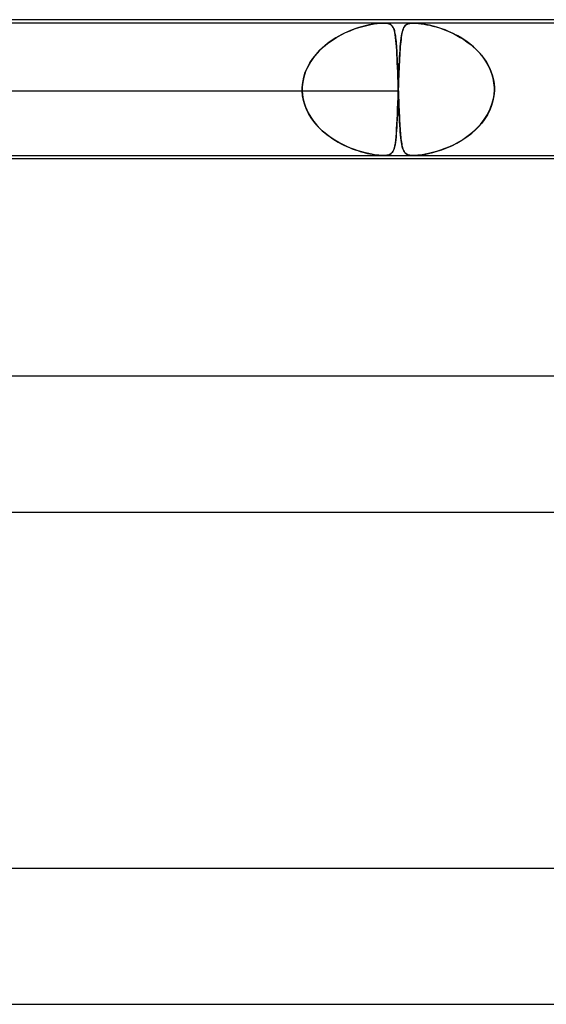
# Model space of a CAD drawing. Header units: millimetres. Extents: x -430 to 430, y -2 to 290.
# Tile 69 of 84: x 119 to 134, y 261 to 290. Entities that reach past the tile are written whole.
import ezdxf

# ---------------------------------------------------------------- set-up
doc = ezdxf.new("R2010")
doc.units = ezdxf.units.MM
doc.layers.add('HIDDEN', color=7, linetype='Continuous')
doc.layers.add('THICK', color=7, linetype='Continuous')

msp = doc.modelspace()

# ---------------------------------------------------------------- linework, layer by layer
at = {"layer": 'HIDDEN'}
for p, q in [((130.549, 289.9), (115.625, 289.9)), ((128.684, 289.676), (128.814, 289.726)), ((128.773, 289.711), (128.69, 289.678)), ((128.855, 289.74), (128.773, 289.711)), ((128.814, 289.726), (128.94, 289.768)), ((128.936, 289.767), (128.855, 289.74)), ((129.014, 289.79), (128.936, 289.767)), ((128.94, 289.768), (129.061, 289.803)), ((129.09, 289.811), (129.014, 289.79)), ((129.061, 289.803), (129.178, 289.833)), ((129.164, 289.83), (129.09, 289.811)), ((129.235, 289.846), (129.164, 289.83)), ((129.178, 289.833), (129.288, 289.857)), ((129.303, 289.859), (129.235, 289.846)), ((129.288, 289.857), (129.388, 289.874)), ((129.37, 289.871), (129.303, 289.859)), ((129.437, 289.882), (129.37, 289.871)), ((129.388, 289.874), (129.474, 289.887)), ((129.501, 289.89), (129.437, 289.882)), ((129.474, 289.887), (129.546, 289.894)), ((129.562, 289.896), (129.501, 289.89)), ((129.546, 289.894), (129.608, 289.898)), ((129.619, 289.899), (129.562, 289.896)), ((129.608, 289.898), (129.66, 289.9)), ((129.672, 289.9), (129.619, 289.899)), ((129.66, 289.9), (129.709, 289.899)), ((129.718, 289.898), (129.672, 289.9)), ((129.709, 289.899), (129.751, 289.896)), ((129.761, 289.894), (129.718, 289.898)), ((129.751, 289.896), (129.788, 289.89)), ((129.802, 289.887), (129.761, 289.894)), ((129.788, 289.89), (129.82, 289.882)), ((129.84, 289.874), (129.802, 289.887)), ((129.82, 289.882), (129.847, 289.871)), ((129.875, 289.857), (129.84, 289.874)), ((129.847, 289.871), (129.87, 289.859)), ((129.87, 289.859), (129.89, 289.846)), ((129.905, 289.833), (129.875, 289.857)), ((129.89, 289.846), (129.908, 289.83)), ((129.93, 289.803), (129.905, 289.833)), ((129.908, 289.83), (129.924, 289.811)), ((129.924, 289.811), (129.938, 289.79)), ((129.951, 289.768), (129.93, 289.803)), ((129.938, 289.79), (129.952, 289.767)), ((129.969, 289.726), (129.951, 289.768)), ((129.952, 289.767), (129.963, 289.74)), ((129.963, 289.74), (129.974, 289.711)), ((129.985, 289.676), (129.969, 289.726)), ((129.974, 289.711), (129.984, 289.678)), ((130.242, 289.722), (130.229, 289.683)), ((130.234, 289.697), (130.25, 289.741)), ((130.257, 289.756), (130.242, 289.722)), ((130.25, 289.741), (130.268, 289.779)), ((130.273, 289.786), (130.257, 289.756)), ((130.268, 289.779), (130.289, 289.81)), ((130.291, 289.812), (130.273, 289.786)), ((130.289, 289.81), (130.315, 289.838)), ((130.311, 289.834), (130.291, 289.812)), ((130.335, 289.853), (130.311, 289.834)), ((130.315, 289.838), (130.348, 289.861)), ((130.363, 289.869), (130.335, 289.853)), ((130.348, 289.861), (130.388, 289.879)), ((130.398, 289.882), (130.363, 289.869)), ((130.388, 289.879), (130.436, 289.891)), ((130.44, 289.892), (130.398, 289.882)), ((130.436, 289.891), (130.489, 289.898)), ((130.49, 289.898), (130.44, 289.892)), ((130.489, 289.898), (130.549, 289.9)), ((130.55, 289.9), (130.49, 289.898)), ((130.549, 289.9), (130.617, 289.898)), ((145.929, 289.9), (130.549, 289.9)), ((130.619, 289.898), (130.55, 289.9)), ((130.617, 289.898), (130.692, 289.892)), ((130.699, 289.891), (130.619, 289.898)), ((130.692, 289.892), (130.773, 289.882)), ((130.795, 289.879), (130.699, 289.891)), ((130.773, 289.882), (130.857, 289.869)), ((130.903, 289.861), (130.795, 289.879)), ((130.857, 289.869), (130.944, 289.853)), ((131.015, 289.838), (130.903, 289.861)), ((130.944, 289.853), (131.031, 289.834)), ((131.126, 289.81), (131.015, 289.838)), ((131.031, 289.834), (131.12, 289.812)), ((131.12, 289.812), (131.213, 289.786)), ((131.238, 289.779), (131.126, 289.81)), ((131.213, 289.786), (131.309, 289.756)), ((131.354, 289.741), (131.238, 289.779)), ((131.309, 289.756), (131.409, 289.722)), ((131.475, 289.697), (131.354, 289.741)), ((131.409, 289.722), (131.512, 289.683)), ((128.147, 289.392), (128.279, 289.476)), ((128.265, 289.467), (128.18, 289.414)), ((128.35, 289.516), (128.265, 289.467)), ((128.279, 289.476), (128.415, 289.551)), ((128.435, 289.562), (128.35, 289.516)), ((128.415, 289.551), (128.55, 289.618)), ((128.52, 289.604), (128.435, 289.562)), ((128.605, 289.643), (128.52, 289.604)), ((128.55, 289.618), (128.684, 289.676)), ((128.69, 289.678), (128.605, 289.643)), ((129.984, 289.678), (129.993, 289.643)), ((129.998, 289.618), (129.985, 289.676)), ((129.993, 289.643), (130.001, 289.604)), ((130.01, 289.551), (129.998, 289.618)), ((130.001, 289.604), (130.009, 289.562)), ((130.009, 289.562), (130.016, 289.516)), ((130.021, 289.476), (130.01, 289.551)), ((130.016, 289.516), (130.022, 289.467)), ((130.031, 289.392), (130.021, 289.476)), ((130.022, 289.467), (130.028, 289.414)), ((130.176, 289.374), (130.185, 289.451)), ((130.188, 289.478), (130.18, 289.416)), ((130.185, 289.451), (130.195, 289.523)), ((130.197, 289.536), (130.188, 289.478)), ((130.195, 289.523), (130.207, 289.588)), ((130.207, 289.589), (130.197, 289.536)), ((130.207, 289.588), (130.219, 289.646)), ((130.218, 289.639), (130.207, 289.589)), ((130.229, 289.683), (130.218, 289.639)), ((130.219, 289.646), (130.234, 289.697)), ((131.598, 289.646), (131.475, 289.697)), ((131.512, 289.683), (131.616, 289.639)), ((131.724, 289.588), (131.598, 289.646)), ((131.616, 289.639), (131.721, 289.589)), ((131.721, 289.589), (131.824, 289.536)), ((131.849, 289.523), (131.724, 289.588)), ((131.824, 289.536), (131.926, 289.478)), ((131.97, 289.451), (131.849, 289.523)), ((131.926, 289.478), (132.025, 289.416)), ((132.088, 289.374), (131.97, 289.451)), ((127.784, 289.094), (127.898, 289.201)), ((127.858, 289.165), (127.784, 289.093)), ((127.936, 289.233), (127.858, 289.165)), ((127.898, 289.201), (128.019, 289.3)), ((128.016, 289.297), (127.936, 289.233)), ((128.097, 289.358), (128.016, 289.297)), ((128.019, 289.3), (128.147, 289.392)), ((128.18, 289.414), (128.097, 289.358)), ((130.028, 289.414), (130.034, 289.358)), ((130.039, 289.3), (130.031, 289.392)), ((130.034, 289.358), (130.039, 289.297)), ((130.047, 289.201), (130.039, 289.3)), ((130.039, 289.297), (130.044, 289.233)), ((130.044, 289.233), (130.049, 289.165)), ((130.053, 289.094), (130.047, 289.201)), ((130.049, 289.165), (130.053, 289.093)), ((130.153, 289.104), (130.16, 289.2)), ((130.16, 289.204), (130.154, 289.125)), ((130.16, 289.2), (130.167, 289.29)), ((130.166, 289.279), (130.16, 289.204)), ((130.173, 289.35), (130.166, 289.279)), ((130.167, 289.29), (130.176, 289.374)), ((130.18, 289.416), (130.173, 289.35)), ((132.025, 289.416), (132.121, 289.35)), ((132.201, 289.29), (132.088, 289.374)), ((132.121, 289.35), (132.215, 289.279)), ((132.309, 289.2), (132.201, 289.29)), ((132.215, 289.279), (132.304, 289.204)), ((132.304, 289.204), (132.39, 289.125)), ((132.411, 289.104), (132.309, 289.2)), ((127.497, 288.728), (127.582, 288.857)), ((127.583, 288.858), (127.525, 288.773)), ((127.582, 288.857), (127.679, 288.979)), ((127.646, 288.94), (127.583, 288.858)), ((127.713, 289.018), (127.646, 288.94)), ((127.679, 288.979), (127.784, 289.094)), ((127.784, 289.093), (127.713, 289.018)), ((130.06, 288.979), (130.053, 289.094)), ((130.053, 289.093), (130.058, 289.018)), ((130.058, 289.018), (130.062, 288.94)), ((130.066, 288.857), (130.06, 288.979)), ((130.062, 288.94), (130.066, 288.858)), ((130.066, 288.858), (130.069, 288.773)), ((130.071, 288.728), (130.066, 288.857)), ((130.138, 288.861), (130.133, 288.765)), ((130.134, 288.78), (130.14, 288.894)), ((130.143, 288.953), (130.138, 288.861)), ((130.14, 288.894), (130.146, 289.002)), ((130.149, 289.041), (130.143, 288.953)), ((130.146, 289.002), (130.153, 289.104)), ((130.154, 289.125), (130.149, 289.041)), ((132.39, 289.125), (132.471, 289.041)), ((132.506, 289.002), (132.411, 289.104)), ((132.471, 289.041), (132.548, 288.953)), ((132.594, 288.894), (132.506, 289.002)), ((132.548, 288.953), (132.618, 288.861)), ((132.674, 288.78), (132.594, 288.894)), ((132.618, 288.861), (132.683, 288.765)), ((127.363, 288.45), (127.423, 288.592)), ((127.424, 288.594), (127.382, 288.499)), ((127.423, 288.592), (127.497, 288.728)), ((127.472, 288.685), (127.424, 288.594)), ((127.525, 288.773), (127.472, 288.685)), ((130.069, 288.773), (130.073, 288.685)), ((130.077, 288.592), (130.071, 288.728)), ((130.073, 288.685), (130.077, 288.594)), ((130.077, 288.594), (130.08, 288.499)), ((130.082, 288.45), (130.077, 288.592)), ((130.124, 288.561), (130.119, 288.453)), ((130.122, 288.535), (130.128, 288.66)), ((130.128, 288.665), (130.124, 288.561)), ((130.128, 288.66), (130.134, 288.78)), ((130.133, 288.765), (130.128, 288.665)), ((132.744, 288.66), (132.674, 288.78)), ((132.683, 288.765), (132.742, 288.665)), ((132.742, 288.665), (132.793, 288.561)), ((132.805, 288.535), (132.744, 288.66)), ((132.793, 288.561), (132.837, 288.453)), ((127.287, 288.152), (127.317, 288.303)), ((127.318, 288.305), (127.296, 288.205)), ((127.317, 288.303), (127.363, 288.45)), ((127.346, 288.403), (127.318, 288.305)), ((127.382, 288.499), (127.346, 288.403)), ((130.08, 288.499), (130.084, 288.403)), ((130.088, 288.303), (130.082, 288.45)), ((130.084, 288.403), (130.087, 288.305)), ((130.087, 288.305), (130.091, 288.205)), ((130.093, 288.152), (130.088, 288.303)), ((130.107, 288.138), (130.112, 288.273)), ((130.115, 288.342), (130.11, 288.23)), ((130.112, 288.273), (130.117, 288.405)), ((130.119, 288.453), (130.115, 288.342)), ((130.117, 288.405), (130.122, 288.535)), ((132.854, 288.405), (132.805, 288.535)), ((132.837, 288.453), (132.873, 288.342)), ((132.891, 288.273), (132.854, 288.405)), ((132.873, 288.342), (132.9, 288.23)), ((132.915, 288.138), (132.891, 288.273)), ((127.272, 287.967), (127.273, 287.983)), ((127.273, 287.983), (127.272, 287.967)), ((127.273, 288), (127.287, 288.152)), ((127.281, 288.103), (127.273, 288)), ((127.273, 287.983), (127.273, 288)), ((127.273, 288), (127.273, 287.983)), ((127.296, 288.205), (127.281, 288.103)), ((130.091, 288.205), (130.095, 288.103)), ((130.098, 288), (130.093, 288.152)), ((130.095, 288.103), (130.098, 288)), ((130.098, 288), (130.099, 287.983)), ((130.099, 287.983), (130.098, 288)), ((130.099, 287.983), (130.099, 287.967)), ((130.099, 287.967), (130.099, 287.983)), ((130.102, 288), (130.101, 287.983)), ((130.101, 287.983), (130.102, 288)), ((130.101, 287.983), (130.101, 287.967)), ((130.101, 287.967), (130.101, 287.983)), ((130.102, 288), (130.107, 288.138)), ((130.106, 288.116), (130.102, 288)), ((130.11, 288.23), (130.106, 288.116)), ((132.9, 288.23), (132.918, 288.116)), ((132.927, 288), (132.915, 288.138)), ((132.918, 288.116), (132.927, 288)), ((132.927, 287.983), (132.927, 288)), ((132.927, 288), (132.927, 287.983)), ((132.928, 287.967), (132.927, 287.983)), ((132.927, 287.983), (132.927, 287.967)), ((113.834, 287.9), (127.273, 287.9)), ((116.662, 287.9), (130.102, 287.9)), ((127.272, 287.95), (127.272, 287.967)), ((127.272, 287.967), (127.272, 287.95)), ((127.272, 287.933), (127.272, 287.95)), ((127.272, 287.95), (127.272, 287.933)), ((127.273, 287.917), (127.272, 287.933)), ((127.272, 287.933), (127.273, 287.917)), ((127.273, 287.9), (127.273, 287.917)), ((127.273, 287.917), (127.273, 287.9)), ((127.285, 287.76), (127.273, 287.9)), ((127.273, 287.9), (127.28, 287.805)), ((127.28, 287.805), (127.293, 287.711)), ((127.311, 287.623), (127.285, 287.76)), ((127.293, 287.711), (127.312, 287.618)), ((130.086, 287.543), (130.092, 287.72)), ((130.093, 287.754), (130.088, 287.61)), ((130.092, 287.72), (130.098, 287.9)), ((130.098, 287.9), (130.093, 287.754)), ((130.099, 287.917), (130.098, 287.9)), ((130.098, 287.9), (130.099, 287.917)), ((130.099, 287.967), (130.1, 287.95)), ((130.1, 287.95), (130.099, 287.967)), ((130.1, 287.95), (130.099, 287.933)), ((130.099, 287.933), (130.1, 287.95)), ((130.099, 287.933), (130.099, 287.917)), ((130.099, 287.917), (130.099, 287.933)), ((130.101, 287.967), (130.1, 287.95)), ((130.1, 287.95), (130.101, 287.967)), ((130.1, 287.95), (130.1, 287.933)), ((130.1, 287.933), (130.1, 287.95)), ((130.1, 287.933), (130.101, 287.917)), ((130.101, 287.917), (130.1, 287.933)), ((130.101, 287.917), (130.102, 287.9)), ((130.102, 287.9), (130.101, 287.917)), ((130.102, 287.9), (130.105, 287.805)), ((130.107, 287.76), (130.102, 287.9)), ((130.105, 287.805), (130.108, 287.711)), ((130.112, 287.623), (130.107, 287.76)), ((130.108, 287.711), (130.112, 287.618)), ((132.868, 287.543), (132.909, 287.72)), ((132.914, 287.754), (132.887, 287.61)), ((132.909, 287.72), (132.927, 287.9)), ((132.927, 287.9), (132.914, 287.754)), ((132.927, 287.967), (132.928, 287.95)), ((132.927, 287.933), (132.928, 287.95)), ((132.928, 287.95), (132.927, 287.933)), ((132.927, 287.917), (132.927, 287.933)), ((132.927, 287.933), (132.927, 287.917)), ((132.927, 287.9), (132.927, 287.917)), ((132.927, 287.917), (132.927, 287.9)), ((132.928, 287.95), (132.928, 287.967)), ((127.349, 287.489), (127.311, 287.623)), ((127.312, 287.618), (127.337, 287.525)), ((127.337, 287.525), (127.368, 287.434)), ((127.399, 287.359), (127.349, 287.489)), ((127.368, 287.434), (127.405, 287.346)), ((130.083, 287.47), (130.078, 287.333)), ((130.079, 287.372), (130.086, 287.543)), ((130.088, 287.61), (130.083, 287.47)), ((130.117, 287.489), (130.112, 287.623)), ((130.112, 287.618), (130.116, 287.525)), ((130.116, 287.525), (130.119, 287.434)), ((130.122, 287.359), (130.117, 287.489)), ((130.119, 287.434), (130.123, 287.346)), ((132.845, 287.47), (132.79, 287.333)), ((132.807, 287.372), (132.868, 287.543)), ((132.887, 287.61), (132.845, 287.47)), ((127.461, 287.233), (127.399, 287.359)), ((127.405, 287.346), (127.447, 287.26)), ((127.447, 287.26), (127.494, 287.176)), ((127.533, 287.113), (127.461, 287.233)), ((127.494, 287.176), (127.546, 287.095)), ((127.614, 286.999), (127.533, 287.113)), ((130.066, 287.056), (130.073, 287.209)), ((130.072, 287.201), (130.067, 287.076)), ((130.078, 287.333), (130.072, 287.201)), ((130.073, 287.209), (130.079, 287.372)), ((130.128, 287.233), (130.122, 287.359)), ((130.123, 287.346), (130.127, 287.26)), ((130.127, 287.26), (130.131, 287.176)), ((130.134, 287.113), (130.128, 287.233)), ((130.131, 287.176), (130.135, 287.095)), ((130.14, 286.999), (130.134, 287.113)), ((132.63, 287.056), (132.727, 287.209)), ((132.722, 287.201), (132.644, 287.076)), ((132.79, 287.333), (132.722, 287.201)), ((132.727, 287.209), (132.807, 287.372)), ((127.546, 287.095), (127.602, 287.016)), ((127.602, 287.016), (127.662, 286.94)), ((127.704, 286.891), (127.614, 286.999)), ((127.662, 286.94), (127.725, 286.867)), ((127.8, 286.79), (127.704, 286.891)), ((127.725, 286.867), (127.792, 286.797)), ((130.055, 286.845), (130.049, 286.74)), ((130.051, 286.781), (130.059, 286.913)), ((130.061, 286.957), (130.055, 286.845)), ((130.059, 286.913), (130.066, 287.056)), ((130.067, 287.076), (130.061, 286.957)), ((130.135, 287.095), (130.139, 287.016)), ((130.139, 287.016), (130.143, 286.94)), ((130.146, 286.891), (130.14, 286.999)), ((130.143, 286.94), (130.147, 286.867)), ((130.153, 286.79), (130.146, 286.891)), ((130.147, 286.867), (130.152, 286.797)), ((132.458, 286.845), (132.353, 286.74)), ((132.396, 286.781), (132.519, 286.913)), ((132.556, 286.957), (132.458, 286.845)), ((132.519, 286.913), (132.63, 287.056)), ((132.644, 287.076), (132.556, 286.957)), ((127.792, 286.797), (127.863, 286.73)), ((127.903, 286.694), (127.8, 286.79)), ((127.863, 286.73), (127.936, 286.666)), ((128.011, 286.606), (127.903, 286.694)), ((127.936, 286.666), (128.011, 286.605)), ((128.122, 286.525), (128.011, 286.606)), ((128.011, 286.605), (128.09, 286.547)), ((128.09, 286.547), (128.17, 286.492)), ((128.235, 286.451), (128.122, 286.525)), ((130.024, 286.451), (130.034, 286.549)), ((130.034, 286.55), (130.026, 286.466)), ((130.034, 286.549), (130.043, 286.659)), ((130.042, 286.642), (130.034, 286.55)), ((130.049, 286.74), (130.042, 286.642)), ((130.043, 286.659), (130.051, 286.781)), ((130.152, 286.797), (130.157, 286.73)), ((130.16, 286.694), (130.153, 286.79)), ((130.157, 286.73), (130.162, 286.666)), ((130.167, 286.606), (130.16, 286.694)), ((130.162, 286.666), (130.167, 286.605)), ((130.175, 286.525), (130.167, 286.606)), ((130.167, 286.605), (130.173, 286.547)), ((130.173, 286.547), (130.179, 286.492)), ((130.184, 286.451), (130.175, 286.525)), ((131.973, 286.451), (132.119, 286.549)), ((132.121, 286.55), (131.997, 286.466)), ((132.119, 286.549), (132.261, 286.659)), ((132.24, 286.642), (132.121, 286.55)), ((132.353, 286.74), (132.24, 286.642)), ((132.261, 286.659), (132.396, 286.781)), ((128.17, 286.492), (128.252, 286.44)), ((128.351, 286.383), (128.235, 286.451)), ((128.252, 286.44), (128.335, 286.392)), ((128.335, 286.392), (128.418, 286.347)), ((128.467, 286.322), (128.351, 286.383)), ((128.418, 286.347), (128.501, 286.305)), ((128.583, 286.267), (128.467, 286.322)), ((128.501, 286.305), (128.584, 286.266)), ((128.698, 286.218), (128.583, 286.267)), ((128.584, 286.266), (128.666, 286.231)), ((128.666, 286.231), (128.747, 286.199)), ((129.992, 286.257), (129.978, 286.202)), ((129.984, 286.224), (129.999, 286.289)), ((130.005, 286.319), (129.992, 286.257)), ((129.999, 286.289), (130.013, 286.364)), ((130.016, 286.389), (130.005, 286.319)), ((130.013, 286.364), (130.024, 286.451)), ((130.026, 286.466), (130.016, 286.389)), ((130.179, 286.492), (130.186, 286.44)), ((130.193, 286.383), (130.184, 286.451)), ((130.186, 286.44), (130.192, 286.392)), ((130.192, 286.392), (130.2, 286.347)), ((130.204, 286.322), (130.193, 286.383)), ((130.2, 286.347), (130.207, 286.305)), ((130.215, 286.267), (130.204, 286.322)), ((130.207, 286.305), (130.215, 286.266)), ((130.228, 286.218), (130.215, 286.267)), ((130.215, 286.266), (130.224, 286.231)), ((130.224, 286.231), (130.234, 286.199)), ((131.604, 286.257), (131.473, 286.202)), ((131.528, 286.224), (131.675, 286.289)), ((131.737, 286.319), (131.604, 286.257)), ((131.675, 286.289), (131.824, 286.364)), ((131.869, 286.389), (131.737, 286.319)), ((131.824, 286.364), (131.973, 286.451)), ((131.997, 286.466), (131.869, 286.389)), ((128.811, 286.175), (128.698, 286.218)), ((128.747, 286.199), (128.827, 286.17)), ((128.921, 286.138), (128.811, 286.175)), ((128.827, 286.17), (128.905, 286.143)), ((128.905, 286.143), (128.981, 286.119)), ((129.029, 286.105), (128.921, 286.138)), ((128.981, 286.119), (129.054, 286.098)), ((129.132, 286.078), (129.029, 286.105)), ((129.054, 286.098), (129.125, 286.08)), ((129.125, 286.08), (129.193, 286.063)), ((129.23, 286.055), (129.132, 286.078)), ((129.193, 286.063), (129.259, 286.049)), ((129.322, 286.037), (129.23, 286.055)), ((129.259, 286.049), (129.328, 286.036)), ((129.404, 286.023), (129.322, 286.037)), ((129.328, 286.036), (129.399, 286.024)), ((129.399, 286.024), (129.47, 286.014)), ((129.473, 286.013), (129.404, 286.023)), ((129.47, 286.014), (129.54, 286.006)), ((129.531, 286.007), (129.473, 286.013)), ((129.58, 286.003), (129.531, 286.007)), ((129.54, 286.006), (129.605, 286.002)), ((129.625, 286.001), (129.58, 286.003)), ((129.605, 286.002), (129.664, 286)), ((129.665, 286), (129.625, 286.001)), ((129.664, 286), (129.718, 286.002)), ((129.702, 286.001), (129.665, 286)), ((129.735, 286.003), (129.702, 286.001)), ((129.718, 286.002), (129.767, 286.007)), ((129.767, 286.007), (129.735, 286.003)), ((129.767, 286.007), (129.813, 286.017)), ((129.799, 286.013), (129.767, 286.007)), ((129.831, 286.022), (129.799, 286.013)), ((129.813, 286.017), (129.855, 286.033)), ((129.863, 286.037), (129.831, 286.022)), ((129.855, 286.033), (129.891, 286.056)), ((129.893, 286.057), (129.863, 286.037)), ((129.891, 286.056), (129.921, 286.086)), ((129.919, 286.084), (129.893, 286.057)), ((129.942, 286.116), (129.919, 286.084)), ((129.921, 286.086), (129.946, 286.124)), ((129.961, 286.156), (129.942, 286.116)), ((129.946, 286.124), (129.967, 286.169)), ((129.978, 286.202), (129.961, 286.156)), ((129.967, 286.169), (129.984, 286.224)), ((130.243, 286.175), (130.228, 286.218)), ((130.234, 286.199), (130.245, 286.17)), ((130.259, 286.138), (130.243, 286.175)), ((130.245, 286.17), (130.256, 286.143)), ((130.256, 286.143), (130.269, 286.119)), ((130.277, 286.105), (130.259, 286.138)), ((130.269, 286.119), (130.282, 286.098)), ((130.298, 286.078), (130.277, 286.105)), ((130.282, 286.098), (130.297, 286.08)), ((130.297, 286.08), (130.313, 286.063)), ((130.323, 286.055), (130.298, 286.078)), ((130.313, 286.063), (130.331, 286.049)), ((130.351, 286.037), (130.323, 286.055)), ((130.331, 286.049), (130.352, 286.036)), ((130.381, 286.023), (130.351, 286.037)), ((130.352, 286.036), (130.379, 286.024)), ((130.379, 286.024), (130.411, 286.014)), ((130.412, 286.013), (130.381, 286.023)), ((130.411, 286.014), (130.45, 286.006)), ((130.444, 286.007), (130.412, 286.013)), ((130.477, 286.003), (130.444, 286.007)), ((130.45, 286.006), (130.495, 286.002)), ((130.511, 286.001), (130.477, 286.003)), ((130.495, 286.002), (130.547, 286)), ((130.548, 286), (130.511, 286.001)), ((130.547, 286), (130.608, 286.002)), ((130.588, 286.001), (130.548, 286)), ((130.631, 286.003), (130.588, 286.001)), ((130.608, 286.002), (130.679, 286.007)), ((130.678, 286.007), (130.631, 286.003)), ((130.736, 286.013), (130.678, 286.007)), ((130.679, 286.007), (130.764, 286.017)), ((130.807, 286.022), (130.736, 286.013)), ((130.764, 286.017), (130.868, 286.033)), ((130.892, 286.037), (130.807, 286.022)), ((130.868, 286.033), (130.986, 286.056)), ((130.993, 286.057), (130.892, 286.037)), ((130.986, 286.056), (131.113, 286.086)), ((131.103, 286.084), (130.993, 286.057)), ((131.221, 286.116), (131.103, 286.084)), ((131.113, 286.086), (131.246, 286.124)), ((131.345, 286.156), (131.221, 286.116)), ((131.246, 286.124), (131.384, 286.169)), ((131.473, 286.202), (131.345, 286.156)), ((131.384, 286.169), (131.528, 286.224))]:
    msp.add_line(p, q, dxfattribs=at)
at = {"layer": 'THICK'}
for p, q in [((228, 290), (0, 290)), ((2, 286), (159.8, 286)), ((159.109, 285.9), (32.527, 285.9)), ((235, 279.5), (0, 279.5)), ((1.745, 275.5), (164.932, 275.5)), ((243, 265), (0, 265)), ((1.796, 261), (170.552, 261))]:
    msp.add_line(p, q, dxfattribs=at)

doc.saveas('drawing.dxf')
